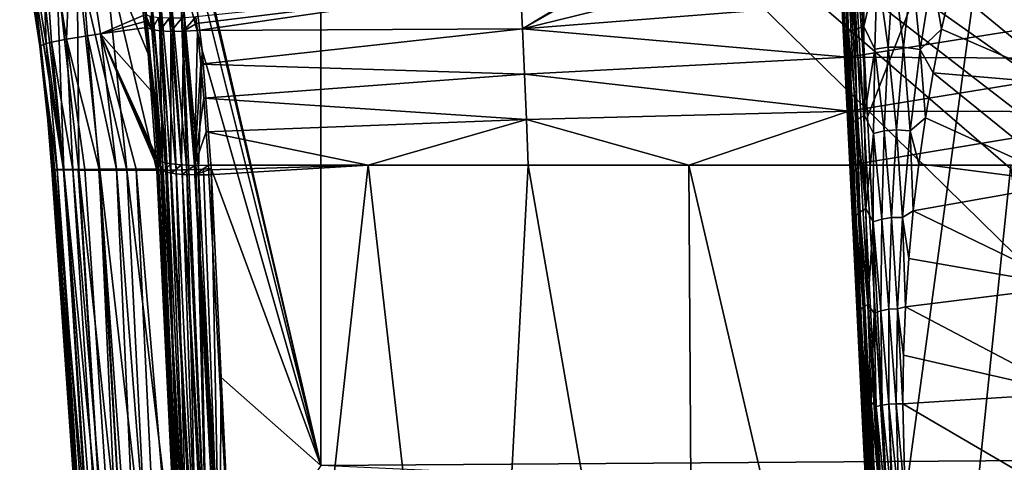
# Model space of a CAD drawing. Header units: metres. Extents: x -109 to 109, y -144 to 54.
# Tile 16 of 150: x -24 to -8, y -64 to -57. Entities that reach past the tile are written whole.
import ezdxf

# ---------------------------------------------------------------- set-up
doc = ezdxf.new("R2010")
doc.units = ezdxf.units.M
doc.layers.add('solid_20062313_XXX', color=7, linetype='CONTINUOUS')

msp = doc.modelspace()

# ---------------------------------------------------------------- linework, layer by layer
at = {"layer": 'solid_20062313_XXX'}
for points in [[(-18.923677, -49.454903, -19.060717), (-0.037755, -48.760548, -19.140852), (-0.037856, -62.822567, -18.831713)], [(-21.784372, -51.561638, -18.999321), (-18.923677, -49.454903, -19.060717), (-18.923677, -63.866531, -18.736042)], [(-18.923677, -49.454903, -19.060717), (-0.037856, -62.822567, -18.831713), (-1.490737, -62.929092, -18.828478)], [(-18.923677, -49.454903, -19.060717), (-2.950768, -63.246593, -18.818821), (-4.350951, -63.76862, -18.802891)], [(-18.923677, -63.866531, -18.736042), (-18.923677, -49.454903, -19.060717), (-4.350951, -63.76862, -18.802891)], [(-18.923677, -49.454903, -19.060717), (-1.490737, -62.929092, -18.828478), (-2.950768, -63.246593, -18.818821)], [(-21.385811, -53.401901, -18.965929), (-21.784372, -51.561638, -18.999321), (-18.923677, -63.866531, -18.736042)], [(-10.492484, -52.563084, 78.705673), (-10.100927, -58.236454, 78.920013), (-10.402164, -52.308434, 78.755814)], [(-7.881042, -52.555065, 79.652817), (-10.402164, -52.308434, 78.755814), (-10.100927, -58.236454, 78.920013)], [(-10.115058, -64.439003, 75.02153), (-10.074758, -65.254967, 78.635147), (-10.700845, -52.549263, 78.299965)], [(-10.010187, -66.261536, 78.782341), (-10.700845, -52.549263, 78.299965), (-10.074758, -65.254967, 78.635147)], [(-10.183054, -63.059097, 74.965996), (-10.115058, -64.439003, 75.02153), (-10.700845, -52.549263, 78.299965)], [(-10.253949, -61.620411, 74.849342), (-10.183054, -63.059097, 74.965996), (-10.700845, -52.549263, 78.299965)], [(-10.324298, -60.192829, 74.676422), (-10.253949, -61.620411, 74.849342), (-10.700845, -52.549263, 78.299965)], [(-10.387815, -58.903919, 74.455734), (-10.324298, -60.192829, 74.676422), (-10.700845, -52.549263, 78.299965)], [(-10.44706, -57.701748, 74.19088), (-10.387815, -58.903919, 74.455734), (-10.700845, -52.549263, 78.299965)], [(-10.502724, -56.572254, 73.883232), (-10.44706, -57.701748, 74.19088), (-10.700845, -52.549263, 78.299965)], [(-10.010187, -66.261536, 78.782341), (-10.685364, -52.58062, 78.417473), (-10.700845, -52.549263, 78.299965)], [(-9.966352, -66.256454, 78.896538), (-10.644606, -52.575531, 78.528023), (-10.685364, -52.58062, 78.417473)], [(-10.010187, -66.261536, 78.782341), (-9.966352, -66.256454, 78.896538), (-10.685364, -52.58062, 78.417473)], [(-9.896093, -66.250427, 78.996613), (-10.579098, -52.569576, 78.6259), (-10.644606, -52.575531, 78.528023)], [(-9.966352, -66.256454, 78.896538), (-9.896093, -66.250427, 78.996613), (-10.644606, -52.575531, 78.528023)], [(-9.803621, -66.243828, 79.076569), (-10.492484, -52.563084, 78.705673), (-10.579098, -52.569576, 78.6259)], [(-9.896093, -66.250427, 78.996613), (-9.803621, -66.243828, 79.076569), (-10.579098, -52.569576, 78.6259)], [(-10.492484, -52.563084, 78.705673), (-9.707692, -65.977661, 79.124809), (-10.100927, -58.236454, 78.920013)], [(-9.803621, -66.243828, 79.076569), (-9.707692, -65.977661, 79.124809), (-10.492484, -52.563084, 78.705673)], [(-7.881042, -52.555065, 79.652817), (-10.100927, -58.236454, 78.920013), (-9.707692, -65.977661, 79.124809)], [(-7.881042, -52.555065, 79.652817), (-9.707692, -65.977661, 79.124809), (-6.993789, -66.234833, 79.953575)], [(-21.070946, -55.26944, -18.929102), (-21.385811, -53.401901, -18.965929), (-18.923677, -63.866531, -18.736042)], [(-23.458681, -54.30212, 8.329126), (-23.029671, -56.981987, 7.985955), (-22.910131, -54.131527, 12.809549)], [(-22.910131, -54.131527, 12.809549), (-23.029671, -56.981987, 7.985955), (-22.693115, -56.926216, 10.902016)], [(-22.910131, -54.131527, 12.809549), (-22.693115, -56.926216, 10.902016), (-22.484053, -56.894676, 12.387833)], [(-22.910131, -54.131527, 12.809549), (-22.484053, -56.894676, 12.387833), (-21.75692, -56.582809, 16.725903)], [(-23.786865, -54.425777, 3.808651), (-23.35681, -57.049091, 3.553523), (-23.458681, -54.30212, 8.329126)], [(-23.458681, -54.30212, 8.329126), (-23.35681, -57.049091, 3.553523), (-23.273367, -57.029324, 5.015322)], [(-23.458681, -54.30212, 8.329126), (-23.273367, -57.029324, 5.015322), (-23.029671, -56.981987, 7.985955)], [(-23.786865, -54.425777, 3.808651), (-23.711996, -55.456528, -0.760043), (-23.463982, -57.094162, -0.863026)], [(-23.786865, -54.425777, 3.808651), (-23.463982, -57.094162, -0.863026), (-23.35681, -57.049091, 3.553523)], [(-21.199234, -55.779648, -18.894989), (-21.070946, -55.26944, -18.929102), (-20.841085, -57.160133, -18.888859)], [(-20.841085, -57.160133, -18.888859), (-21.070946, -55.26944, -18.929102), (-18.923677, -63.866531, -18.736042)], [(-23.563618, -56.034145, -3.756722), (-23.463982, -57.094162, -0.863026), (-23.711996, -55.456528, -0.760043)], [(-22.427952, -55.502312, -15.517529), (-21.938755, -55.361023, -18.209633), (-21.712786, -57.21796, -18.167067)], [(-21.807484, -55.846821, -18.392822), (-21.712786, -57.21796, -18.167067), (-21.938755, -55.361023, -18.209633)], [(-10.459271, -55.456673, 72.805954), (-10.406044, -56.873276, 73.395683), (-10.532524, -55.480465, 73.175095)], [(-10.334093, -55.429649, 72.435524), (-10.303624, -56.824287, 73.091751), (-10.459271, -55.456673, 72.805954)], [(-10.303624, -56.824287, 73.091751), (-10.406044, -56.873276, 73.395683), (-10.459271, -55.456673, 72.805954)], [(-10.155869, -55.403801, 72.072868), (-10.157798, -56.774017, 72.794441), (-10.334093, -55.429649, 72.435524)], [(-10.157798, -56.774017, 72.794441), (-10.303624, -56.824287, 73.091751), (-10.334093, -55.429649, 72.435524)], [(-9.942177, -55.851376, 72.021278), (-10.157798, -56.774017, 72.794441), (-10.155869, -55.403801, 72.072868)], [(-22.858437, -55.653519, -12.603011), (-22.427952, -55.502312, -15.517529), (-22.055689, -59.098793, -15.489009)], [(-22.427952, -55.502312, -15.517529), (-21.571255, -59.100994, -18.121553), (-22.055689, -59.098793, -15.489009)], [(-22.427952, -55.502312, -15.517529), (-21.712786, -57.21796, -18.167067), (-21.571255, -59.100994, -18.121553)], [(-15.669498, -56.811661, 17.699524), (-10.467801, -55.534657, 18.155594), (-14.080319, -55.911663, 17.942005)], [(-15.669498, -56.811661, 17.699524), (-10.442847, -56.402428, 18.000565), (-10.467801, -55.534657, 18.155594)], [(-10.532524, -55.480465, 73.175095), (-10.465741, -56.916927, 73.699112), (-10.555409, -55.503227, 73.533928)], [(-10.465741, -56.916927, 73.699112), (-10.502724, -56.572254, 73.883232), (-10.555409, -55.503227, 73.533928)], [(-10.406044, -56.873276, 73.395683), (-10.465741, -56.916927, 73.699112), (-10.532524, -55.480465, 73.175095)], [(-23.191797, -55.793594, -9.666869), (-23.072128, -59.093872, -6.816972), (-23.427187, -55.920708, -6.715516)], [(-22.858437, -55.653519, -12.603011), (-22.829681, -59.095432, -9.717826), (-23.191797, -55.793594, -9.666869)], [(-23.191797, -55.793594, -9.666869), (-22.829681, -59.095432, -9.717826), (-23.072128, -59.093872, -6.816972)], [(-22.858437, -55.653519, -12.603011), (-22.055689, -59.098793, -15.489009), (-22.490828, -59.096897, -12.609256)], [(-22.858437, -55.653519, -12.603011), (-22.490828, -59.096897, -12.609256), (-22.829681, -59.095432, -9.717826)], [(-21.390224, -55.802635, -18.825691), (-21.199234, -55.779648, -18.894989), (-21.090687, -59.091888, -18.750332)], [(-21.199234, -55.779648, -18.894989), (-20.841085, -57.160133, -18.888859), (-20.898708, -59.084354, -18.820301)], [(-21.199234, -55.779648, -18.894989), (-20.898708, -59.084354, -18.820301), (-20.939051, -59.086033, -18.809618)], [(-21.199234, -55.779648, -18.894989), (-20.939051, -59.086033, -18.809618), (-21.054253, -59.090553, -18.767527)], [(-21.199234, -55.779648, -18.894989), (-21.054253, -59.090553, -18.767527), (-21.090687, -59.091888, -18.750332)], [(-23.427187, -55.920708, -6.715516), (-23.072128, -59.093872, -6.816972), (-23.563618, -56.034145, -3.756722)], [(-21.702404, -55.83712, -18.567955), (-21.508677, -59.101543, -18.316023), (-21.807484, -55.846821, -18.392822)], [(-21.807484, -55.846821, -18.392822), (-21.508677, -59.101543, -18.316023), (-21.712786, -57.21796, -18.167067)], [(-21.702404, -55.83712, -18.567955), (-21.560884, -55.822128, -18.714771), (-21.403749, -59.100742, -18.491514)], [(-21.702404, -55.83712, -18.567955), (-21.403749, -59.100742, -18.491514), (-21.42799, -59.101112, -18.458246)], [(-21.702404, -55.83712, -18.567955), (-21.42799, -59.101112, -18.458246), (-21.508677, -59.101543, -18.316023)], [(-21.560884, -55.822128, -18.714771), (-21.390224, -55.802635, -18.825691), (-21.26198, -59.09745, -18.638819)], [(-21.560884, -55.822128, -18.714771), (-21.26198, -59.09745, -18.638819), (-21.351301, -59.099716, -18.554054)], [(-21.560884, -55.822128, -18.714771), (-21.351301, -59.099716, -18.554054), (-21.403749, -59.100742, -18.491514)], [(-21.390224, -55.802635, -18.825691), (-21.090687, -59.091888, -18.750332), (-21.162678, -59.094383, -18.710146)], [(-21.390224, -55.802635, -18.825691), (-21.162678, -59.094383, -18.710146), (-21.26198, -59.09745, -18.638819)], [(-15.669498, -56.811661, 17.699524), (-14.207131, -55.92487, 17.933798), (-15.709303, -56.081127, 17.832916)], [(-15.669498, -56.811661, 17.699524), (-14.080319, -55.911663, 17.942005), (-14.207131, -55.92487, 17.933798)], [(-9.942177, -55.851376, 72.021278), (-9.979075, -57.142853, 72.722054), (-10.157798, -56.774017, 72.794441)], [(-9.76414, -57.111523, 72.488884), (-9.979075, -57.142853, 72.722054), (-9.942177, -55.851376, 72.021278)], [(-9.680565, -55.844559, 71.739067), (-9.76414, -57.111523, 72.488884), (-9.942177, -55.851376, 72.021278)], [(-9.517307, -57.108868, 72.300491), (-9.76414, -57.111523, 72.488884), (-9.680565, -55.844559, 71.739067)], [(-9.380175, -55.869213, 71.513969), (-9.517307, -57.108868, 72.300491), (-9.680565, -55.844559, 71.739067)], [(-9.248726, -57.148575, 72.174561), (-9.517307, -57.108868, 72.300491), (-9.380175, -55.869213, 71.513969)], [(-9.054026, -55.938404, 71.368805), (-9.248726, -57.148575, 72.174561), (-9.380175, -55.869213, 71.513969)], [(-9.054026, -55.938404, 71.368805), (-8.901697, -56.818954, 71.861549), (-9.248726, -57.148575, 72.174561)], [(-9.054026, -55.938404, 71.368805), (-8.748826, -56.138626, 71.383255), (-8.901697, -56.818954, 71.861549)], [(-23.563618, -56.034145, -3.756722), (-23.072128, -59.093872, -6.816972), (-23.077475, -59.093826, -6.736433)], [(-23.563618, -56.034145, -3.756722), (-23.077475, -59.093826, -6.736433), (-23.217928, -59.092289, -3.907471)], [(-23.563618, -56.034145, -3.756722), (-23.217928, -59.092289, -3.907471), (-23.463982, -57.094162, -0.863026)], [(-20.930101, -56.730335, 17.408354), (-15.709303, -56.081127, 17.832916), (-20.942028, -56.622643, 17.428825)], [(-20.930101, -56.730335, 17.408354), (-20.918356, -56.838669, 17.387735), (-15.709303, -56.081127, 17.832916)], [(-15.669498, -56.811661, 17.699524), (-15.709303, -56.081127, 17.832916), (-20.918356, -56.838669, 17.387735)], [(-8.901697, -56.818954, 71.861549), (-8.748826, -56.138626, 71.383255), (-6.840027, -57.71405, 71.868919)], [(-8.748826, -56.138626, 71.383255), (-6.843674, -56.215748, 70.926521), (-6.840027, -57.71405, 71.868919)], [(-15.669498, -56.811661, 17.699524), (-10.41964, -57.272064, 17.839394), (-10.442847, -56.402428, 18.000565)], [(-10.442847, -56.402428, 18.000565), (-10.41964, -57.272064, 17.839394), (-5.208225, -56.440323, 18.134703)], [(-21.744997, -56.688541, 16.705351), (-21.75692, -56.582809, 16.725903), (-22.484053, -56.894676, 12.387833)], [(-21.654448, -56.826588, 16.898743), (-21.75692, -56.582809, 16.725903), (-21.744997, -56.688541, 16.705351)], [(-21.654448, -56.826588, 16.898743), (-21.677921, -56.614342, 16.939871), (-21.75692, -56.582809, 16.725903)], [(-10.465741, -56.916927, 73.699112), (-10.44706, -57.701748, 74.19088), (-10.502724, -56.572254, 73.883232)], [(-10.41964, -57.272064, 17.839394), (-5.199214, -57.298191, 17.973194), (-5.208225, -56.440323, 18.134703)], [(-21.744997, -56.688541, 16.705351), (-22.484053, -56.894676, 12.387833), (-21.733301, -56.794548, 16.684727)], [(-21.654448, -56.826588, 16.898743), (-21.744997, -56.688541, 16.705351), (-21.733301, -56.794548, 16.684727)], [(-21.654448, -56.826588, 16.898743), (-21.547022, -56.63504, 17.128164), (-21.677921, -56.614342, 16.939871)], [(-21.654448, -56.826588, 16.898743), (-21.523609, -56.848022, 17.087078), (-21.547022, -56.63504, 17.128164)], [(-21.523609, -56.848022, 17.087078), (-21.372789, -56.643547, 17.27846), (-21.547022, -56.63504, 17.128164)], [(-21.523609, -56.848022, 17.087078), (-21.34936, -56.857452, 17.237398), (-21.372789, -56.643547, 17.27846)], [(-21.34936, -56.857452, 17.237398), (-21.16663, -56.639309, 17.380919), (-21.372789, -56.643547, 17.27846)], [(-21.34936, -56.857452, 17.237398), (-21.143106, -56.854252, 17.339857), (-21.16663, -56.639309, 17.380919)], [(-21.143106, -56.854252, 17.339857), (-20.942028, -56.622643, 17.428825), (-21.16663, -56.639309, 17.380919)], [(-21.143106, -56.854252, 17.339857), (-20.930101, -56.730335, 17.408354), (-20.942028, -56.622643, 17.428825)], [(-21.143106, -56.854252, 17.339857), (-20.918356, -56.838669, 17.387735), (-20.930101, -56.730335, 17.408354)], [(-22.484053, -56.894676, 12.387833), (-22.693115, -56.926216, 10.902016), (-22.225576, -59.081516, 12.443178)], [(-21.632065, -57.851345, 16.477663), (-21.733301, -56.794548, 16.684727), (-22.484053, -56.894676, 12.387833)], [(-22.484053, -56.894676, 12.387833), (-21.908115, -59.079914, 14.344051), (-21.549051, -59.078381, 16.235949)], [(-22.484053, -56.894676, 12.387833), (-21.549051, -59.078381, 16.235949), (-21.553125, -59.002113, 16.251089)], [(-22.484053, -56.894676, 12.387833), (-22.225576, -59.081516, 12.443178), (-21.908115, -59.079914, 14.344051)], [(-22.484053, -56.894676, 12.387833), (-21.553125, -59.002113, 16.251089), (-21.557251, -58.92746, 16.265902)], [(-21.632065, -57.851345, 16.477663), (-22.484053, -56.894676, 12.387833), (-21.557251, -58.92746, 16.265902)], [(-21.479761, -58.965519, 16.480814), (-21.733301, -56.794548, 16.684727), (-21.632065, -57.851345, 16.477663)], [(-21.479761, -58.965519, 16.480814), (-21.654448, -56.826588, 16.898743), (-21.733301, -56.794548, 16.684727)], [(-21.479761, -58.965519, 16.480814), (-21.523609, -56.848022, 17.087078), (-21.654448, -56.826588, 16.898743)], [(-21.349293, -58.994308, 16.670008), (-21.34936, -56.857452, 17.237398), (-21.523609, -56.848022, 17.087078)], [(-21.479761, -58.965519, 16.480814), (-21.349293, -58.994308, 16.670008), (-21.523609, -56.848022, 17.087078)], [(-21.174423, -59.013161, 16.8207), (-21.143106, -56.854252, 17.339857), (-21.34936, -56.857452, 17.237398)], [(-21.349293, -58.994308, 16.670008), (-21.174423, -59.013161, 16.8207), (-21.34936, -56.857452, 17.237398)], [(-21.174423, -59.013161, 16.8207), (-20.966738, -59.020809, 16.922915), (-21.143106, -56.854252, 17.339857)], [(-20.966738, -59.020809, 16.922915), (-20.918356, -56.838669, 17.387735), (-21.143106, -56.854252, 17.339857)], [(-20.966738, -59.020809, 16.922915), (-20.862953, -57.387127, 17.28301), (-20.918356, -56.838669, 17.387735)], [(-15.669498, -56.811661, 17.699524), (-20.918356, -56.838669, 17.387735), (-20.862953, -57.387127, 17.28301)], [(-15.634147, -57.544708, 17.56249), (-15.669498, -56.811661, 17.699524), (-20.862953, -57.387127, 17.28301)], [(-15.634147, -57.544708, 17.56249), (-10.41964, -57.272064, 17.839394), (-15.669498, -56.811661, 17.699524)], [(-10.406044, -56.873276, 73.395683), (-10.348804, -58.334869, 73.877548), (-10.465741, -56.916927, 73.699112)], [(-10.303624, -56.824287, 73.091751), (-10.266191, -58.277119, 73.63485), (-10.406044, -56.873276, 73.395683)], [(-10.266191, -58.277119, 73.63485), (-10.348804, -58.334869, 73.877548), (-10.406044, -56.873276, 73.395683)], [(-10.157798, -56.774017, 72.794441), (-10.148835, -58.216366, 73.398491), (-10.303624, -56.824287, 73.091751)], [(-10.148835, -58.216366, 73.398491), (-10.266191, -58.277119, 73.63485), (-10.303624, -56.824287, 73.091751)], [(-9.979075, -57.142853, 72.722054), (-10.148835, -58.216366, 73.398491), (-10.157798, -56.774017, 72.794441)], [(-9.248726, -57.148575, 72.174561), (-8.901697, -56.818954, 71.861549), (-9.040041, -57.523987, 72.298279)], [(-9.040041, -57.523987, 72.298279), (-8.901697, -56.818954, 71.861549), (-6.840027, -57.71405, 71.868919)], [(-23.35681, -57.049091, 3.553523), (-23.463982, -57.094162, -0.863026), (-23.181574, -59.088581, 2.847078)], [(-23.273367, -57.029324, 5.015322), (-23.35681, -57.049091, 3.553523), (-23.075247, -59.087391, 4.772512)], [(-23.35681, -57.049091, 3.553523), (-23.181574, -59.088581, 2.847078), (-23.075247, -59.087391, 4.772512)], [(-23.029671, -56.981987, 7.985955), (-23.273367, -57.029324, 5.015322), (-22.926325, -59.086094, 6.696929)], [(-23.273367, -57.029324, 5.015322), (-23.075247, -59.087391, 4.772512), (-22.926325, -59.086094, 6.696929)], [(-22.693115, -56.926216, 10.902016), (-23.029671, -56.981987, 7.985955), (-22.501286, -59.083122, 10.533937)], [(-23.029671, -56.981987, 7.985955), (-22.926325, -59.086094, 6.696929), (-22.734983, -59.084667, 8.617625)], [(-23.029671, -56.981987, 7.985955), (-22.734983, -59.084667, 8.617625), (-22.501286, -59.083122, 10.533937)], [(-22.693115, -56.926216, 10.902016), (-22.501286, -59.083122, 10.533937), (-22.225576, -59.081516, 12.443178)], [(-10.465741, -56.916927, 73.699112), (-10.396904, -58.386189, 74.121094), (-10.44706, -57.701748, 74.19088)], [(-10.348804, -58.334869, 73.877548), (-10.396904, -58.386189, 74.121094), (-10.465741, -56.916927, 73.699112)], [(-23.350409, -58.096554, -0.930925), (-23.463982, -57.094162, -0.863026), (-23.217928, -59.092289, -3.907471)], [(-23.463982, -57.094162, -0.863026), (-23.245316, -59.08968, 0.921945), (-23.181574, -59.088581, 2.847078)], [(-23.350409, -58.096554, -0.930925), (-23.245316, -59.08968, 0.921945), (-23.463982, -57.094162, -0.863026)], [(-21.508677, -59.101543, -18.316023), (-21.571255, -59.100994, -18.121553), (-21.712786, -57.21796, -18.167067)], [(-20.898708, -59.084354, -18.820301), (-20.841085, -57.160133, -18.888859), (-20.697216, -59.070538, -18.845213)], [(-20.697216, -59.070538, -18.845213), (-20.841085, -57.160133, -18.888859), (-18.923677, -63.866531, -18.736042)], [(-9.979075, -57.142853, 72.722054), (-10.001486, -58.507347, 73.313553), (-10.148835, -58.216366, 73.398491)], [(-9.827907, -58.463299, 73.127281), (-10.001486, -58.507347, 73.313553), (-9.979075, -57.142853, 72.722054)], [(-9.76414, -57.111523, 72.488884), (-9.827907, -58.463299, 73.127281), (-9.979075, -57.142853, 72.722054)], [(-9.628736, -58.443504, 72.975281), (-9.827907, -58.463299, 73.127281), (-9.76414, -57.111523, 72.488884)], [(-9.517307, -57.108868, 72.300491), (-9.628736, -58.443504, 72.975281), (-9.76414, -57.111523, 72.488884)], [(-9.411539, -58.46101, 72.870323), (-9.628736, -58.443504, 72.975281), (-9.517307, -57.108868, 72.300491)], [(-9.248726, -57.148575, 72.174561), (-9.411539, -58.46101, 72.870323), (-9.517307, -57.108868, 72.300491)], [(-9.248726, -57.148575, 72.174561), (-9.163041, -58.250492, 72.692154), (-9.411539, -58.46101, 72.870323)], [(-9.248726, -57.148575, 72.174561), (-9.040041, -57.523987, 72.298279), (-9.163041, -58.250492, 72.692154)], [(-15.634147, -57.544708, 17.56249), (-10.400037, -58.144188, 17.674423), (-10.41964, -57.272064, 17.839394)], [(-10.41964, -57.272064, 17.839394), (-10.400037, -58.144188, 17.674423), (-5.199214, -57.298191, 17.973194)], [(-10.400037, -58.144188, 17.674423), (-5.191467, -58.157593, 17.808672), (-5.199214, -57.298191, 17.973194)], [(-20.966738, -59.020809, 16.922915), (-20.814798, -57.933193, 17.178295), (-20.862953, -57.387127, 17.28301)], [(-15.634147, -57.544708, 17.56249), (-20.862953, -57.387127, 17.28301), (-20.814798, -57.933193, 17.178295)], [(-15.60431, -58.280617, 17.42309), (-15.634147, -57.544708, 17.56249), (-20.814798, -57.933193, 17.178295)], [(-15.60431, -58.280617, 17.42309), (-10.400037, -58.144188, 17.674423), (-15.634147, -57.544708, 17.56249)], [(-9.163041, -58.250492, 72.692154), (-9.040041, -57.523987, 72.298279), (-6.837976, -59.308357, 72.628738)], [(-9.040041, -57.523987, 72.298279), (-6.840027, -57.71405, 71.868919), (-6.837976, -59.308357, 72.628738)], [(-10.396904, -58.386189, 74.121094), (-10.387815, -58.903919, 74.455734), (-10.44706, -57.701748, 74.19088)], [(-21.479761, -58.965519, 16.480814), (-21.632065, -57.851345, 16.477663), (-21.557251, -58.92746, 16.265902)], [(-20.966738, -59.020809, 16.922915), (-20.773817, -58.476654, 17.073814), (-20.814798, -57.933193, 17.178295)], [(-15.60431, -58.280617, 17.42309), (-20.814798, -57.933193, 17.178295), (-20.773817, -58.476654, 17.073814)], [(-23.350409, -58.096554, -0.930925), (-23.217928, -59.092289, -3.907471), (-23.26651, -59.090698, -1.002261)], [(-23.350409, -58.096554, -0.930925), (-23.26651, -59.090698, -1.002261), (-23.245316, -59.08968, 0.921945)], [(-12.981523, -59.019096, 17.406761), (-10.400037, -58.144188, 17.674423), (-15.60431, -58.280617, 17.42309)], [(-12.981523, -59.019096, 17.406761), (-10.384068, -59.01923, 17.508102), (-10.400037, -58.144188, 17.674423)], [(-10.400037, -58.144188, 17.674423), (-10.384068, -59.01923, 17.508102), (-5.191467, -58.157593, 17.808672)], [(-10.384068, -59.01923, 17.508102), (-7.783742, -59.019222, 17.586992), (-5.191467, -58.157593, 17.808672)], [(-18.159645, -59.018372, 17.137432), (-15.60431, -58.280617, 17.42309), (-20.773817, -58.476654, 17.073814)], [(-18.159645, -59.018372, 17.137432), (-15.578664, -59.018909, 17.282871), (-15.60431, -58.280617, 17.42309)], [(-12.981523, -59.019096, 17.406761), (-15.60431, -58.280617, 17.42309), (-15.578664, -59.018909, 17.282871)], [(-10.348804, -58.334869, 73.877548), (-10.287594, -59.831543, 74.253258), (-10.396904, -58.386189, 74.121094)], [(-10.266191, -58.277119, 73.63485), (-10.221329, -59.776714, 74.063286), (-10.348804, -58.334869, 73.877548)], [(-10.221329, -59.776714, 74.063286), (-10.287594, -59.831543, 74.253258), (-10.348804, -58.334869, 73.877548)], [(-10.148835, -58.216366, 73.398491), (-10.127723, -59.718124, 73.879967), (-10.266191, -58.277119, 73.63485)], [(-10.127723, -59.718124, 73.879967), (-10.221329, -59.776714, 74.063286), (-10.266191, -58.277119, 73.63485)], [(-10.001486, -58.507347, 73.313553), (-10.127723, -59.718124, 73.879967), (-10.148835, -58.216366, 73.398491)], [(-9.411539, -58.46101, 72.870323), (-9.163041, -58.250492, 72.692154), (-9.269775, -58.995251, 73.042213)], [(-9.269775, -58.995251, 73.042213), (-9.163041, -58.250492, 72.692154), (-6.837976, -59.308357, 72.628738)], [(-20.966738, -59.020809, 16.922915), (-20.739939, -59.017269, 16.969791), (-20.773817, -58.476654, 17.073814)], [(-18.159645, -59.018372, 17.137432), (-20.773817, -58.476654, 17.073814), (-20.739939, -59.017269, 16.969791)], [(-10.396904, -58.386189, 74.121094), (-10.326315, -59.879963, 74.445656), (-10.387815, -58.903919, 74.455734)], [(-10.287594, -59.831543, 74.253258), (-10.326315, -59.879963, 74.445656), (-10.396904, -58.386189, 74.121094)], [(-9.827907, -58.463299, 73.127281), (-9.868548, -59.887459, 73.644226), (-10.001486, -58.507347, 73.313553)], [(-9.709713, -59.860584, 73.525475), (-9.868548, -59.887459, 73.644226), (-9.827907, -58.463299, 73.127281)], [(-9.628736, -58.443504, 72.975281), (-9.709713, -59.860584, 73.525475), (-9.827907, -58.463299, 73.127281)], [(-9.536158, -59.863579, 73.440941), (-9.709713, -59.860584, 73.525475), (-9.628736, -58.443504, 72.975281)], [(-9.411539, -58.46101, 72.870323), (-9.536158, -59.863579, 73.440941), (-9.628736, -58.443504, 72.975281)], [(-9.411539, -58.46101, 72.870323), (-9.359325, -59.75491, 73.347733), (-9.536158, -59.863579, 73.440941)], [(-9.411539, -58.46101, 72.870323), (-9.269775, -58.995251, 73.042213), (-9.359325, -59.75491, 73.347733)], [(-10.001486, -58.507347, 73.313553), (-10.007306, -59.933052, 73.788857), (-10.127723, -59.718124, 73.879967)], [(-9.868548, -59.887459, 73.644226), (-10.007306, -59.933052, 73.788857), (-10.001486, -58.507347, 73.313553)], [(-21.471695, -59.11602, 16.451117), (-21.557251, -58.92746, 16.265902), (-21.553125, -59.002113, 16.251089)], [(-21.471695, -59.11602, 16.451117), (-21.479761, -58.965519, 16.480814), (-21.557251, -58.92746, 16.265902)], [(-21.471695, -59.11602, 16.451117), (-21.349293, -58.994308, 16.670008), (-21.479761, -58.965519, 16.480814)], [(-10.326315, -59.879963, 74.445656), (-10.324298, -60.192829, 74.676422), (-10.387815, -58.903919, 74.455734)], [(-23.245316, -59.08968, 0.921945), (-23.26651, -59.090698, -1.002261), (-22.475315, -69.959145, 0.46806)], [(-23.26651, -59.090698, -1.002261), (-23.217928, -59.092289, -3.907471), (-22.783712, -65.995041, -1.520957)], [(-22.475315, -69.959145, 0.46806), (-23.26651, -59.090698, -1.002261), (-22.783712, -65.995041, -1.520957)], [(-23.181574, -59.088581, 2.847078), (-23.245316, -59.08968, 0.921945), (-22.475315, -69.959145, 0.46806)], [(-23.217928, -59.092289, -3.907471), (-22.611006, -66.000465, -7.016564), (-22.740469, -65.997704, -4.268084)], [(-23.217928, -59.092289, -3.907471), (-23.077475, -59.093826, -6.736433), (-22.611006, -66.000465, -7.016564)], [(-23.217928, -59.092289, -3.907471), (-22.740469, -65.997704, -4.268084), (-22.783712, -65.995041, -1.520957)], [(-23.075247, -59.087391, 4.772512), (-23.181574, -59.088581, 2.847078), (-22.381561, -69.957748, 2.753099)], [(-23.181574, -59.088581, 2.847078), (-22.475315, -69.959145, 0.46806), (-22.381561, -69.957748, 2.753099)], [(-23.077475, -59.093826, -6.736433), (-23.072128, -59.093872, -6.816972), (-22.611006, -66.000465, -7.016564)], [(-22.926325, -59.086094, 6.696929), (-23.075247, -59.087391, 4.772512), (-22.224792, -69.956154, 5.034538)], [(-23.075247, -59.087391, 4.772512), (-22.381561, -69.957748, 2.753099), (-22.224792, -69.956154, 5.034538)], [(-23.072128, -59.093872, -6.816972), (-22.395308, -66.003311, -9.762795), (-22.611006, -66.000465, -7.016564)], [(-23.072128, -59.093872, -6.816972), (-22.841272, -59.095371, -9.601551), (-22.395308, -66.003311, -9.762795)], [(-23.072128, -59.093872, -6.816972), (-22.829681, -59.095432, -9.717826), (-22.841272, -59.095371, -9.601551)], [(-22.734983, -59.084667, 8.617625), (-22.926325, -59.086094, 6.696929), (-22.004646, -69.954285, 7.310649)], [(-22.926325, -59.086094, 6.696929), (-22.224792, -69.956154, 5.034538), (-22.004646, -69.954285, 7.310649)], [(-22.841272, -59.095371, -9.601551), (-22.829681, -59.095432, -9.717826), (-22.395308, -66.003311, -9.762795)], [(-22.829681, -59.095432, -9.717826), (-22.093706, -66.006256, -12.501256), (-22.395308, -66.003311, -9.762795)], [(-22.829681, -59.095432, -9.717826), (-22.510996, -59.096817, -12.457848), (-22.093706, -66.006256, -12.501256)], [(-22.829681, -59.095432, -9.717826), (-22.490828, -59.096897, -12.609256), (-22.510996, -59.096817, -12.457848)], [(-22.501286, -59.083122, 10.533937), (-22.734983, -59.084667, 8.617625), (-22.004646, -69.954285, 7.310649)], [(-22.510996, -59.096817, -12.457848), (-22.490828, -59.096897, -12.609256), (-22.093706, -66.006256, -12.501256)], [(-22.225576, -59.081516, 12.443178), (-22.501286, -59.083122, 10.533937), (-21.72155, -69.952217, 9.579893)], [(-22.501286, -59.083122, 10.533937), (-22.004646, -69.954285, 7.310649), (-21.72155, -69.952217, 9.579893)], [(-22.490828, -59.096897, -12.609256), (-21.706873, -66.009277, -15.226457), (-22.093706, -66.006256, -12.501256)], [(-22.490828, -59.096897, -12.609256), (-22.055689, -59.098793, -15.489009), (-21.706873, -66.009277, -15.226457)], [(-21.908115, -59.079914, 14.344051), (-22.225576, -59.081516, 12.443178), (-21.377499, -69.950241, 11.8411)], [(-22.225576, -59.081516, 12.443178), (-21.72155, -69.952217, 9.579893), (-21.377499, -69.950241, 11.8411)], [(-22.055689, -59.098793, -15.489009), (-21.235464, -66.012383, -17.934847), (-21.706873, -66.009277, -15.226457)], [(-22.055689, -59.098793, -15.489009), (-21.571255, -59.100994, -18.121553), (-21.235464, -66.012383, -17.934847)], [(-21.908115, -59.079914, 14.344051), (-20.932938, -70.638321, 13.98465), (-21.549051, -59.078381, 16.235949)], [(-21.908115, -59.079914, 14.344051), (-21.377499, -69.950241, 11.8411), (-20.932938, -70.638321, 13.98465)], [(-21.571255, -59.100994, -18.121553), (-21.401344, -62.592495, -18.031057), (-21.235464, -66.012383, -17.934847)], [(-21.539019, -59.101311, -18.239985), (-21.401344, -62.592495, -18.031057), (-21.571255, -59.100994, -18.121553)], [(-21.539019, -59.101311, -18.239985), (-21.571255, -59.100994, -18.121553), (-21.508677, -59.101543, -18.316023)], [(-21.471695, -59.11602, 16.451117), (-21.553125, -59.002113, 16.251089), (-21.549051, -59.078381, 16.235949)], [(-19.446827, -97.167015, 9.042355), (-21.549051, -59.078381, 16.235949), (-20.932938, -70.638321, 13.98465)], [(-19.446827, -97.167015, 9.042355), (-21.471695, -59.11602, 16.451117), (-21.549051, -59.078381, 16.235949)], [(-21.539019, -59.101311, -18.239985), (-21.235464, -66.012383, -17.934847), (-21.401344, -62.592495, -18.031057)], [(-21.539019, -59.101311, -18.239985), (-21.508677, -59.101543, -18.316023), (-21.235464, -66.012383, -17.934847)], [(-21.508677, -59.101543, -18.316023), (-21.42799, -59.101112, -18.458246), (-21.490953, -59.101616, -18.352905)], [(-21.508677, -59.101543, -18.316023), (-21.174057, -66.014885, -18.131094), (-21.235464, -66.012383, -17.934847)], [(-21.508677, -59.101543, -18.316023), (-21.490953, -59.101616, -18.352905), (-21.174057, -66.014885, -18.131094)], [(-21.490953, -59.101616, -18.352905), (-21.42799, -59.101112, -18.458246), (-21.174057, -66.014885, -18.131094)], [(-21.471695, -59.11602, 16.451117), (-21.341213, -59.145779, 16.640291), (-21.349293, -58.994308, 16.670008)], [(-19.318604, -97.198257, 9.23878), (-21.341213, -59.145779, 16.640291), (-21.471695, -59.11602, 16.451117)], [(-19.446827, -97.167015, 9.042355), (-19.318604, -97.198257, 9.23878), (-21.471695, -59.11602, 16.451117)], [(-21.42799, -59.101112, -18.458246), (-21.403749, -59.100742, -18.491514), (-21.174057, -66.014885, -18.131094)], [(-21.403749, -59.100742, -18.491514), (-21.351301, -59.099716, -18.554054), (-21.069757, -66.014771, -18.308327)], [(-21.403749, -59.100742, -18.491514), (-21.069757, -66.014771, -18.308327), (-21.174057, -66.014885, -18.131094)], [(-21.351301, -59.099716, -18.554054), (-21.26198, -59.09745, -18.638819), (-21.069757, -66.014771, -18.308327)], [(-21.341213, -59.145779, 16.640291), (-21.174423, -59.013161, 16.8207), (-21.349293, -58.994308, 16.670008)], [(-21.341213, -59.145779, 16.640291), (-21.16626, -59.16568, 16.790934), (-21.174423, -59.013161, 16.8207)], [(-21.26198, -59.09745, -18.638819), (-21.162678, -59.094383, -18.710146), (-20.928015, -66.012039, -18.457294)], [(-21.26198, -59.09745, -18.638819), (-20.928015, -66.012039, -18.457294), (-21.069757, -66.014771, -18.308327)], [(-21.16626, -59.16568, 16.790934), (-20.966738, -59.020809, 16.922915), (-21.174423, -59.013161, 16.8207)], [(-21.16626, -59.16568, 16.790934), (-20.958429, -59.174408, 16.893055), (-20.966738, -59.020809, 16.922915)], [(-21.162678, -59.094383, -18.710146), (-21.090687, -59.091888, -18.750332), (-20.928015, -66.012039, -18.457294)], [(-21.090687, -59.091888, -18.750332), (-21.054253, -59.090553, -18.767527), (-20.756226, -66.006836, -18.570217)], [(-21.090687, -59.091888, -18.750332), (-20.756226, -66.006836, -18.570217), (-20.928015, -66.012039, -18.457294)], [(-21.054253, -59.090553, -18.767527), (-20.939051, -59.086033, -18.809618), (-20.756226, -66.006836, -18.570217)], [(-20.958429, -59.174408, 16.893055), (-20.739939, -59.017269, 16.969791), (-20.966738, -59.020809, 16.922915)], [(-20.735704, -59.093857, 16.954933), (-20.739939, -59.017269, 16.969791), (-20.958429, -59.174408, 16.893055)], [(-20.958429, -59.174408, 16.893055), (-20.731503, -59.171383, 16.939888), (-20.735704, -59.093857, 16.954933)], [(-20.939051, -59.086033, -18.809618), (-20.898708, -59.084354, -18.820301), (-20.756226, -66.006836, -18.570217)], [(-20.898708, -59.084354, -18.820301), (-20.697216, -59.070538, -18.845213), (-20.819218, -59.08091, -18.835636)], [(-20.898708, -59.084354, -18.820301), (-20.819218, -59.08091, -18.835636), (-20.56336, -65.999435, -18.641199)], [(-20.898708, -59.084354, -18.820301), (-20.56336, -65.999435, -18.641199), (-20.756226, -66.006836, -18.570217)], [(-20.819218, -59.08091, -18.835636), (-20.697216, -59.070538, -18.845213), (-20.56336, -65.999435, -18.641199)], [(-20.735704, -59.093857, 16.954933), (-18.159645, -59.018372, 17.137432), (-20.739939, -59.017269, 16.969791)], [(-20.735704, -59.093857, 16.954933), (-20.731503, -59.171383, 16.939888), (-18.159645, -59.018372, 17.137432)], [(-20.731503, -59.171383, 16.939888), (-19.897163, -74.833099, 13.899531), (-18.159645, -59.018372, 17.137432)], [(-20.532152, -62.447018, -18.761778), (-20.697216, -59.070538, -18.845213), (-18.923677, -63.866531, -18.736042)], [(-20.56336, -65.999435, -18.641199), (-20.697216, -59.070538, -18.845213), (-20.532152, -62.447018, -18.761778)], [(-19.897163, -74.833099, 13.899531), (-16.3997, -74.506058, 14.193217), (-18.159645, -59.018372, 17.137432)], [(-16.3997, -74.506058, 14.193217), (-15.578664, -59.018909, 17.282871), (-18.159645, -59.018372, 17.137432)], [(-16.3997, -74.506058, 14.193217), (-12.888267, -74.506508, 14.378512), (-15.578664, -59.018909, 17.282871)], [(-12.888267, -74.506508, 14.378512), (-12.981523, -59.019096, 17.406761), (-15.578664, -59.018909, 17.282871)], [(-9.375588, -74.506851, 14.519358), (-10.384068, -59.01923, 17.508102), (-12.981523, -59.019096, 17.406761)], [(-12.888267, -74.506508, 14.378512), (-9.375588, -74.506851, 14.519358), (-12.981523, -59.019096, 17.406761)], [(-9.375588, -74.506851, 14.519358), (-7.783742, -59.019222, 17.586992), (-10.384068, -59.01923, 17.508102)], [(-9.375588, -74.506851, 14.519358), (-5.923224, -74.256767, 14.663168), (-7.783742, -59.019222, 17.586992)], [(-9.359325, -59.75491, 73.347733), (-9.269775, -58.995251, 73.042213), (-6.837976, -59.308357, 72.628738)], [(-19.14307, -97.21936, 9.396078), (-21.16626, -59.16568, 16.790934), (-21.341213, -59.145779, 16.640291)], [(-19.318604, -97.198257, 9.23878), (-19.14307, -97.21936, 9.396078), (-21.341213, -59.145779, 16.640291)], [(-18.932365, -97.228874, 9.503376), (-20.958429, -59.174408, 16.893055), (-21.16626, -59.16568, 16.790934)], [(-19.14307, -97.21936, 9.396078), (-18.932365, -97.228874, 9.503376), (-21.16626, -59.16568, 16.790934)], [(-20.958429, -59.174408, 16.893055), (-19.897163, -74.833099, 13.899531), (-20.731503, -59.171383, 16.939888)], [(-20.958429, -59.174408, 16.893055), (-19.074234, -90.244865, 10.908154), (-19.897163, -74.833099, 13.899531)], [(-20.958429, -59.174408, 16.893055), (-18.698652, -97.273224, 9.544107), (-19.074234, -90.244865, 10.908154)], [(-18.932365, -97.228874, 9.503376), (-18.698652, -97.273224, 9.544107), (-20.958429, -59.174408, 16.893055)], [(-9.359325, -59.75491, 73.347733), (-6.837976, -59.308357, 72.628738), (-6.836748, -60.977097, 73.197487)], [(-10.127723, -59.718124, 73.879967), (-10.092722, -61.265846, 74.235565), (-10.221329, -59.776714, 74.063286)], [(-10.007306, -59.933052, 73.788857), (-10.092722, -61.265846, 74.235565), (-10.127723, -59.718124, 73.879967)], [(-9.536158, -59.863579, 73.440941), (-9.359325, -59.75491, 73.347733), (-9.430844, -60.526043, 73.608284)], [(-9.430844, -60.526043, 73.608284), (-9.359325, -59.75491, 73.347733), (-6.836748, -60.977097, 73.197487)], [(-10.287594, -59.831543, 74.253258), (-10.222318, -61.354012, 74.526085), (-10.326315, -59.879963, 74.445656)], [(-10.326315, -59.879963, 74.445656), (-10.254199, -61.391014, 74.678902), (-10.324298, -60.192829, 74.676422)], [(-10.222318, -61.354012, 74.526085), (-10.254199, -61.391014, 74.678902), (-10.326315, -59.879963, 74.445656)], [(-10.221329, -59.776714, 74.063286), (-10.168294, -61.311695, 74.377197), (-10.287594, -59.831543, 74.253258)], [(-10.168294, -61.311695, 74.377197), (-10.222318, -61.354012, 74.526085), (-10.287594, -59.831543, 74.253258)], [(-10.092722, -61.265846, 74.235565), (-10.168294, -61.311695, 74.377197), (-10.221329, -59.776714, 74.063286)], [(-9.868548, -59.887459, 73.644226), (-9.8818, -61.369534, 74.031067), (-10.007306, -59.933052, 73.788857)], [(-9.754175, -61.34462, 73.939407), (-9.8818, -61.369534, 74.031067), (-9.868548, -59.887459, 73.644226)], [(-9.709713, -59.860584, 73.525475), (-9.754175, -61.34462, 73.939407), (-9.868548, -59.887459, 73.644226)], [(-9.614561, -61.340378, 73.872269), (-9.754175, -61.34462, 73.939407), (-9.709713, -59.860584, 73.525475)], [(-9.536158, -59.863579, 73.440941), (-9.614561, -61.340378, 73.872269), (-9.709713, -59.860584, 73.525475)], [(-9.536158, -59.863579, 73.440941), (-9.483488, -61.305172, 73.823708), (-9.614561, -61.340378, 73.872269)], [(-9.536158, -59.863579, 73.440941), (-9.430844, -60.526043, 73.608284), (-9.483488, -61.305172, 73.823708)], [(-10.007306, -59.933052, 73.788857), (-9.993796, -61.406948, 74.142448), (-10.092722, -61.265846, 74.235565)], [(-9.8818, -61.369534, 74.031067), (-9.993796, -61.406948, 74.142448), (-10.007306, -59.933052, 73.788857)], [(-10.254199, -61.391014, 74.678902), (-10.253949, -61.620411, 74.849342), (-10.324298, -60.192829, 74.676422)], [(-9.483488, -61.305172, 73.823708), (-9.430844, -60.526043, 73.608284), (-6.836748, -60.977097, 73.197487)], [(-9.483488, -61.305172, 73.823708), (-6.836748, -60.977097, 73.197487), (-6.835571, -62.698257, 73.569107)], [(-10.222318, -61.354012, 74.526085), (-10.152744, -62.893734, 74.700806), (-10.254199, -61.391014, 74.678902)], [(-10.168294, -61.311695, 74.377197), (-10.106097, -62.870903, 74.578461), (-10.222318, -61.354012, 74.526085)], [(-10.106097, -62.870903, 74.578461), (-10.152744, -62.893734, 74.700806), (-10.222318, -61.354012, 74.526085)], [(-10.092722, -61.265846, 74.235565), (-10.041655, -62.845592, 74.463936), (-10.168294, -61.311695, 74.377197)], [(-10.041655, -62.845592, 74.463936), (-10.106097, -62.870903, 74.578461), (-10.168294, -61.311695, 74.377197)], [(-9.993796, -61.406948, 74.142448), (-10.041655, -62.845592, 74.463936), (-10.092722, -61.265846, 74.235565)], [(-9.754175, -61.34462, 73.939407), (-9.754921, -62.87701, 74.207436), (-9.8818, -61.369534, 74.031067)], [(-9.637234, -62.871311, 74.152191), (-9.754921, -62.87701, 74.207436), (-9.754175, -61.34462, 73.939407)], [(-9.614561, -61.340378, 73.872269), (-9.637234, -62.871311, 74.152191), (-9.754175, -61.34462, 73.939407)], [(-9.614561, -61.340378, 73.872269), (-9.528628, -62.870972, 74.119637), (-9.637234, -62.871311, 74.152191)], [(-9.614561, -61.340378, 73.872269), (-9.483488, -61.305172, 73.823708), (-9.51632, -62.088745, 73.994118)], [(-9.614561, -61.340378, 73.872269), (-9.51632, -62.088745, 73.994118), (-9.528628, -62.870972, 74.119637)], [(-9.51632, -62.088745, 73.994118), (-9.483488, -61.305172, 73.823708), (-6.835571, -62.698257, 73.569107)], [(-10.254199, -61.391014, 74.678902), (-10.180702, -62.9132, 74.828178), (-10.253949, -61.620411, 74.849342)], [(-10.152744, -62.893734, 74.700806), (-10.180702, -62.9132, 74.828178), (-10.254199, -61.391014, 74.678902)], [(-9.993796, -61.406948, 74.142448), (-9.957701, -62.914883, 74.37056), (-10.041655, -62.845592, 74.463936)], [(-9.8818, -61.369534, 74.031067), (-9.8626, -62.892982, 74.281036), (-9.993796, -61.406948, 74.142448)], [(-9.8626, -62.892982, 74.281036), (-9.957701, -62.914883, 74.37056), (-9.993796, -61.406948, 74.142448)], [(-9.754921, -62.87701, 74.207436), (-9.8626, -62.892982, 74.281036), (-9.8818, -61.369534, 74.031067)], [(-10.180702, -62.9132, 74.828178), (-10.183054, -63.059097, 74.965996), (-10.253949, -61.620411, 74.849342)], [(-9.528628, -62.870972, 74.119637), (-9.51632, -62.088745, 73.994118), (-6.835571, -62.698257, 73.569107)], [(-20.56336, -65.999435, -18.641199), (-20.532152, -62.447018, -18.761778), (-20.359491, -65.990219, -18.666536)], [(-20.359491, -65.990219, -18.666536), (-20.532152, -62.447018, -18.761778), (-18.923677, -63.866531, -18.736042)], [(-9.528628, -62.870972, 74.119637), (-6.835571, -62.698257, 73.569107), (-6.833674, -64.449638, 73.739952)], [(-10.180702, -62.9132, 74.828178), (-10.105943, -64.441101, 74.901527), (-10.183054, -63.059097, 74.965996)], [(-10.152744, -62.893734, 74.700806), (-10.078644, -64.44236, 74.783318), (-10.180702, -62.9132, 74.828178)], [(-10.085881, -64.442169, 74.807854), (-10.105943, -64.441101, 74.901527), (-10.180702, -62.9132, 74.828178)], [(-10.078644, -64.44236, 74.783318), (-10.085881, -64.442169, 74.807854), (-10.180702, -62.9132, 74.828178)], [(-10.106097, -62.870903, 74.578461), (-10.033789, -64.442726, 74.670578), (-10.152744, -62.893734, 74.700806)], [(-10.033789, -64.442726, 74.670578), (-10.078644, -64.44236, 74.783318), (-10.152744, -62.893734, 74.700806)], [(-10.041655, -62.845592, 74.463936), (-9.97241, -64.442192, 74.565918), (-10.106097, -62.870903, 74.578461)], [(-10.000704, -64.442535, 74.609703), (-10.033789, -64.442726, 74.670578), (-10.106097, -62.870903, 74.578461)], [(-9.97241, -64.442192, 74.565918), (-10.000704, -64.442535, 74.609703), (-10.106097, -62.870903, 74.578461)], [(-9.895923, -64.440765, 74.471741), (-9.97241, -64.442192, 74.565918), (-10.041655, -62.845592, 74.463936)], [(-9.957701, -62.914883, 74.37056), (-9.895923, -64.440765, 74.471741), (-10.041655, -62.845592, 74.463936)], [(-9.8626, -62.892982, 74.281036), (-9.806087, -64.438477, 74.390221), (-9.957701, -62.914883, 74.37056)], [(-9.865723, -64.440056, 74.441498), (-9.895923, -64.440765, 74.471741), (-9.957701, -62.914883, 74.37056)], [(-9.806087, -64.438477, 74.390221), (-9.865723, -64.440056, 74.441498), (-9.957701, -62.914883, 74.37056)], [(-9.754921, -62.87701, 74.207436), (-9.704973, -64.435387, 74.323227), (-9.8626, -62.892982, 74.281036)], [(-9.704973, -64.435387, 74.323227), (-9.806087, -64.438477, 74.390221), (-9.8626, -62.892982, 74.281036)], [(-9.637234, -62.871311, 74.152191), (-9.594908, -64.431564, 74.272308), (-9.754921, -62.87701, 74.207436)], [(-9.69076, -64.434921, 74.315483), (-9.704973, -64.435387, 74.323227), (-9.754921, -62.87701, 74.207436)], [(-9.594908, -64.431564, 74.272308), (-9.69076, -64.434921, 74.315483), (-9.754921, -62.87701, 74.207436)], [(-9.637234, -62.871311, 74.152191), (-9.528628, -62.870972, 74.119637), (-9.488543, -64.42746, 74.240829)], [(-9.637234, -62.871311, 74.152191), (-9.488543, -64.42746, 74.240829), (-9.594908, -64.431564, 74.272308)], [(-9.528628, -62.870972, 74.119637), (-6.833674, -64.449638, 73.739952), (-9.488543, -64.42746, 74.240829)], [(-10.105943, -64.441101, 74.901527), (-10.115058, -64.439003, 75.02153), (-10.183054, -63.059097, 74.965996)], [(-18.923677, -63.866531, -18.736042), (-4.350951, -63.76862, -18.802891), (-5.663163, -64.484863, -18.780922)]]:
    msp.add_3dface(points, dxfattribs=at)

doc.saveas('drawing.dxf')
